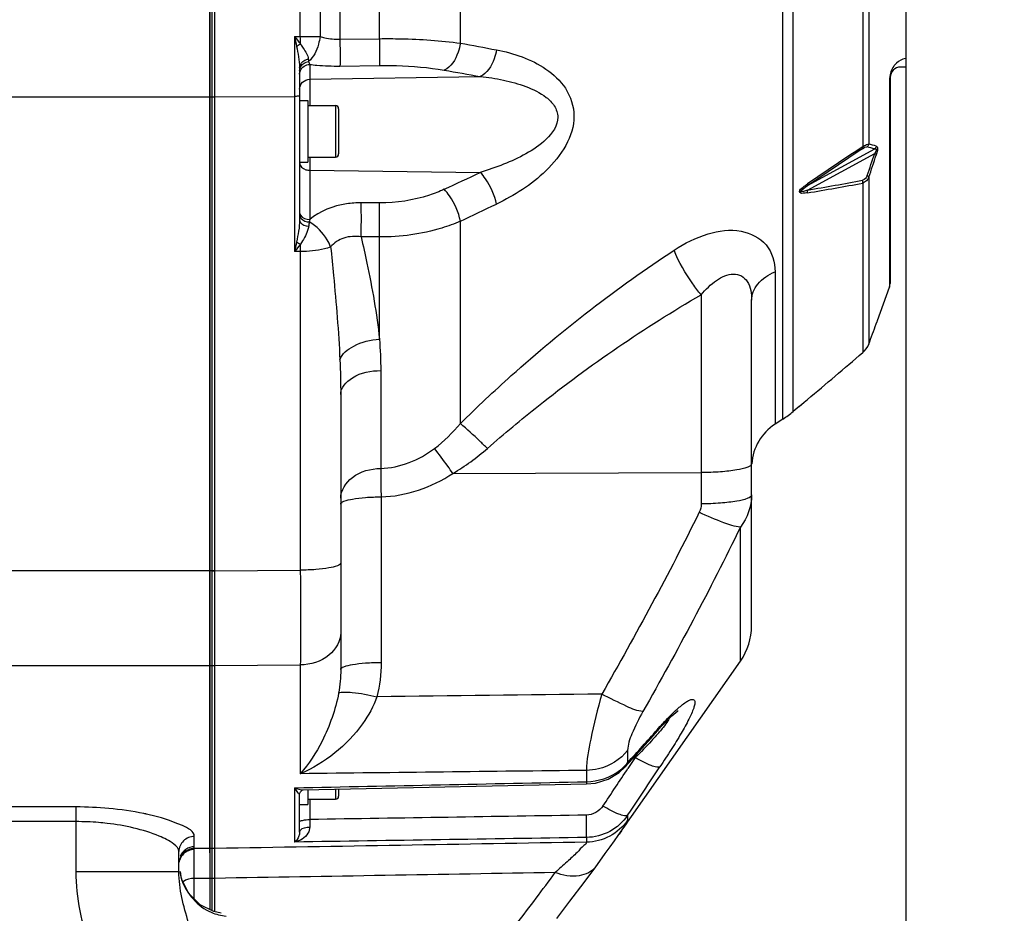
# Model space of a CAD drawing. Header units: millimetres. Extents: x 0 to 12486, y 0 to 8400.
# Tile 11 of 111: x 3119 to 3311, y 5406 to 5580. Entities that reach past the tile are written whole.
import ezdxf

# ---------------------------------------------------------------- set-up
doc = ezdxf.new("R2010")
doc.units = ezdxf.units.MM
doc.header["$LTSCALE"] = 653.4
doc.layers.get('0').update_dxf_attribs({"linetype": 'CONTINUOUS'})
for name, color, linetype in [('304102000092DXF_CONTINUOUS_LINE', 7, 'CONTINUOUS'), ('304103000034DXF_CONTINUOUS_LINE', 7, 'CONTINUOUS'), ('304106000066DXF_CONTINUOUS_LINE', 7, 'CONTINUOUS'), ('501023000100DXF_CONTINUOUS_LINE', 7, 'CONTINUOUS'), ('504021000002DXF_CONTINUOUS_LINE', 7, 'CONTINUOUS'), ('DRW0004_DXF_DIMENSION', 7, 'CONTINUOUS')]:
    doc.layers.add(name, color=color, linetype=linetype)
doc.styles.get("Standard").update_dxf_attribs({"font": 'txt', "width": 0.7})
doc.dimstyles.new('DIMSTYLE_2', dxfattribs={"dimtxt": 100, "dimasz": 60, "dimexe": 1.5, "dimexo": 0, "dimgap": 1.25, "dimtad": 1, "dimdsep": 46, "dimtxsty": 'Standard', "dimblk": '_FILLED', "dimblk1": '_FILLED', "dimblk2": '_FILLED', "dimcen": 0.09, "dimclrt": 5, "dimazin": 2, "dimtp": 0.5, "dimtm": 0.5, "dimtfac": 1, "dimtofl": 0, "dimtmove": 0, "dimatfit": 3, "dimldrblk": '_FILLED', "dimfxl": 0, "dimtolj": 1, "dimarcsym": 0})

# ---------------------------------------------------------------- blocks, each defined once
blk = doc.blocks.new('_FILLED')
at = {"color": 0, "linetype": 'ByBlock'}
blk.add_solid([(0, 0), (-1, 0.1167), (-1, -0.1167)], dxfattribs=at)
blk = doc.blocks.new('*D3')
at = {"layer": 'DRW0004_DXF_DIMENSION', "color": 2, "linetype": 'Continuous'}
for p, q in [((3291.67, 5572.74), (3291.67, 4877.93)), ((3058.17, 4907.93), (3174.92, 4907.93)), ((3291.67, 4907.93), (3174.92, 4907.93)), ((3174.92, 4907.93), (3729.11, 4907.93))]:
    blk.add_line(p, q, dxfattribs=at)
at = {"layer": 'DRW0004_DXF_DIMENSION', "color": 2, "linetype": 'Continuous', "xscale": 60, "yscale": 60, "zscale": 60, "rotation": 180}
blk.add_blockref('_FILLED', (3058.17, 4907.93), dxfattribs=at)
at = {"layer": 'DRW0004_DXF_DIMENSION', "color": 2, "linetype": 'Continuous', "xscale": 60, "yscale": 60, "zscale": 60}
blk.add_blockref('_FILLED', (3291.67, 4907.93), dxfattribs=at)
at = {"layer": 'DRW0004_DXF_DIMENSION', "color": 5, "linetype": 'Continuous', "insert": (3379.11, 5032.93), "char_height": 100, "width": 350, "attachment_point": 1, "line_spacing_factor": 0.9}
blk.add_mtext('233.5', dxfattribs=at)

msp = doc.modelspace()

# ---------------------------------------------------------------- linework, layer by layer
at = {"layer": '304102000092DXF_CONTINUOUS_LINE', "color": 7, "linetype": 'Continuous'}
for p, q in [((3156.672, 5406.829), (3156.672, 5715.316)), ((3291.672, 5606.049), (3291.672, 5571.049)), ((3173.672, 5570.974), (3173.672, 5541.297)), ((3291.672, 5571.049), (3290.672, 5571.049)), ((3288.672, 5569.049), (3288.672, 5528.901)), ((3288.551, 5528.217), (3288.672, 5528.901)), ((3286.183, 5521.711), (3288.551, 5528.217)), ((3261.672, 5462.333), (3261.672, 5525.673)), ((3285.942, 5521.057), (3286.107, 5521.506)), ((3286.107, 5521.506), (3286.175, 5521.688)), ((3286.175, 5521.688), (3286.184, 5521.714)), ((3181.672, 5507.321), (3181.672, 5453.797)), ((3270.964, 5505.008), (3271.933, 5505.824)), ((3271.933, 5505.824), (3272.563, 5506.355)), ((3270.964, 5505.008), (3269.777, 5504.012)), ((3271.021, 5505.054), (3271.137, 5505.154)), ((3267.783, 5502.539), (3266.241, 5501.542)), ((3243.407, 5441.919), (3244.098, 5442.682)), ((3239.126, 5437.123), (3237.085, 5434.849)), ((3174.388, 5430.389), (3229.54, 5431.521)), ((3173.672, 5422.113), (3173.672, 5429.511))]:
    msp.add_line(p, q, dxfattribs=at)
at = {"layer": '304102000092DXF_CONTINUOUS_LINE', "color": 9, "linetype": 'Continuous'}
for p, q in [((3204.981, 5575.709), (3204.979, 5715.176)), ((3267.783, 5502.539), (3267.783, 5674.559)), ((3269.777, 5504.012), (3269.777, 5673.086)), ((3173.811, 5576.997), (3173.811, 5657.805)), ((3189.208, 5576.583), (3189.211, 5638.673)), ((3283.301, 5621.546), (3283.302, 5555.552)), ((3284.489, 5621.016), (3284.489, 5556.082)), ((3177.666, 5588.549), (3177.666, 5577.002)), ((3181.521, 5588.549), (3181.521, 5576.475)), ((3172.689, 5576.981), (3173.811, 5576.997)), ((3172.689, 5576.981), (3172.689, 5535.145)), ((3181.521, 5576.475), (3189.208, 5576.583)), ((3175.637, 5571.57), (3175.637, 5563.549)), ((3181.521, 5571.261), (3189.211, 5571.364)), ((3175.637, 5568.671), (3208.845, 5569.228)), ((3288.551, 5568.825), (3288.551, 5528.217)), ((3156.672, 5565.28), (3172.689, 5565.329)), ((3272.557, 5547.975), (3285.641, 5555.115)), ((3272.557, 5547.109), (3285.641, 5554.249)), ((3175.637, 5553.549), (3175.637, 5541.362)), ((3175.637, 5550.961), (3208.845, 5550.544)), ((3283.301, 5548.472), (3283.302, 5515.475)), ((3284.489, 5549.621), (3284.489, 5517.153)), ((3189.211, 5544.614), (3185.667, 5544.629)), ((3204.979, 5501.673), (3204.981, 5541.053)), ((3189.208, 5537.985), (3185.668, 5538.002)), ((3189.211, 5518.088), (3189.208, 5537.985)), ((3173.811, 5535.138), (3172.689, 5535.145)), ((3173.811, 5535.138), (3173.811, 5473.144)), ((3266.241, 5531.207), (3266.241, 5501.542)), ((3251.846, 5526.746), (3251.846, 5486.039)), ((3189.465, 5511.981), (3189.464, 5492.938)), ((3271.137, 5505.154), (3271.413, 5505.387)), ((3203.499, 5491.978), (3251.846, 5492.126)), ((3189.532, 5487.401), (3189.532, 5455.186)), ((3259.502, 5455.449), (3259.502, 5481.522)), ((3157.172, 5472.984), (3173.811, 5473.144)), ((3156.672, 5472.979), (3157.172, 5472.984)), ((3156.672, 5454.543), (3157.172, 5454.548)), ((3157.172, 5454.548), (3173.811, 5454.693)), ((3173.811, 5454.693), (3173.811, 5433.514)), ((3243.27, 5442.041), (3243.838, 5442.677)), ((3243.838, 5442.677), (3243.407, 5441.919)), ((3237.539, 5438.065), (3237.539, 5435.662)), ((3237.539, 5435.662), (3237.087, 5434.851)), ((3239.028, 5436.666), (3237.595, 5434.51)), ((3238.714, 5436.664), (3239.028, 5436.666)), ((3229.522, 5434.165), (3229.522, 5431.952)), ((3172.689, 5430.777), (3172.689, 5420.209)), ((3175.637, 5428.549), (3175.637, 5424.599)), ((3237.539, 5425.421), (3237.539, 5424.444)), ((3229.522, 5421.107), (3229.522, 5420.191)), ((3157.172, 5418.959), (3156.672, 5418.951)), ((3157.172, 5413.15), (3156.672, 5413.141))]:
    msp.add_line(p, q, dxfattribs=at)
for points in [[(3283.301, 5555.551), (3283.325, 5555.405), (3283.323, 5555.276), (3283.297, 5555.171)], [(3272.561, 5548.326), (3272.581, 5548.19), (3272.58, 5548.072), (3272.557, 5547.975)], [(3283.301, 5548.472), (3283.325, 5548.652), (3283.323, 5548.841), (3283.297, 5549.032)], [(3272.561, 5546.577), (3272.581, 5546.749), (3272.58, 5546.928), (3272.557, 5547.109)]]:
    msp.add_lwpolyline(points, dxfattribs=at)
at = {"layer": '304102000092DXF_CONTINUOUS_LINE', "color": 7, "linetype": 'Continuous'}
for points in [[(3231.314, 5415.423), (3232.123, 5416.524), (3233.195, 5417.986), (3234.15, 5419.296), (3234.991, 5420.462), (3235.725, 5421.494), (3259.502, 5455.449)], [(3244.098, 5442.682), (3245.18, 5443.818), (3246.146, 5444.755), (3246.894, 5445.41), (3247.321, 5445.737), (3247.376, 5445.773)], [(3239.126, 5437.123), (3241.503, 5439.783), (3243.406, 5441.919)], [(3229.54, 5431.521), (3231.293, 5431.696), (3233.752, 5432.45), (3235.911, 5433.749), (3237.085, 5434.849)], [(3173.672, 5429.511), (3173.678, 5429.603), (3173.835, 5430.009)], [(3173.835, 5430.009), (3174.146, 5430.303), (3174.284, 5430.367)], [(3174.284, 5430.367), (3174.372, 5430.388), (3174.387, 5430.389)], [(3223.721, 5405.321), (3226.284, 5408.683), (3229.053, 5412.367), (3231.314, 5415.423)]]:
    msp.add_lwpolyline(points, dxfattribs=at)
at = {"layer": '304102000092DXF_CONTINUOUS_LINE', "color": 9, "linetype": 'Continuous'}
for centre, radius, start, end in [((2833.341, 5572.881), 340.495, 0.45001, 0.69258), ((3291.89, 5568.822), 3.339, 177.30774, 179.95196), ((3272.193, 5509.491), 48.186, 73.42053, 75.21589), ((4829.339, 3236.119), 2787.158, 123.6902, 123.955968), ((4986.854, 3011.804), 3061.494, 123.810268, 124.052552), ((3271.894, 5507.62), 49.444, 73.85726, 75.60345), ((2849.977, 5699.09), 459.111, 341.04348, 341.61009), ((2853.193, 5697.416), 455.916, 341.08451, 341.65638), ((1714.155, 8739.267), 3521.655, 294.988412, 295.114484), ((3177.74, 6107.687), 568.54, 279.60014, 280.69974), ((3177.165, 6118.8), 580.12, 279.464834, 280.541995), ((2044.309, 7982.961), 2703.715, 295.422378, 295.587162), ((3247.394, 5527.404), 73.102, 168.99256, 169.35667), ((2858.333, 5538.11), 315.493, 359.46028, 359.71828), ((1811.705, 6722.378), 1920.583, 317.935946, 318.191773), ((3209.196, 5471.035), 45.34, 318.41266, 319.65155), ((1313.087, 6715.239), 2316.71, 326.168964, 326.449825), ((1201.598, 6789.893), 2445.883, 326.142748, 326.347921), ((2743.557, 5767.212), 595.688, 322.470823, 323.666245)]:
    msp.add_arc(centre, radius, start, end, dxfattribs=at)
at = {"layer": '304102000092DXF_CONTINUOUS_LINE', "color": 7, "linetype": 'Continuous'}
for centre, radius, start, end in [((3290.672, 5569.049), 2, 90.00006, 180), ((2784.611, 5705.506), 534.186, 339.35369, 339.80051), ((2092.578, 6906.83), 1831.309, 310.116091, 310.55697), ((3256.922, 5519.333), 20, 302.89233, 310), ((3271.672, 5493.145), 10, 122.89233, 175.91347), ((3249.672, 5462.332), 12, 325, 360)]:
    msp.add_arc(centre, radius, start, end, dxfattribs=at)
at = {"layer": '304102000092DXF_CONTINUOUS_LINE', "color": 9, "linetype": 'Continuous'}
for points in [[(3172.689, 5576.981), (3172.818, 5576.35), (3172.946, 5575.719), (3173.07, 5575.087)], [(3172.689, 5576.981), (3173.069, 5576.507), (3173.451, 5576.034), (3173.826, 5575.556)], [(3173.07, 5575.087), (3173.297, 5575.251), (3173.531, 5575.419), (3173.795, 5575.512)], [(3173.07, 5575.087), (3173.336, 5573.727), (3173.672, 5572.36), (3173.672, 5570.974)], [(3204.981, 5575.709), (3207.321, 5575.278), (3209.66, 5574.845), (3211.999, 5574.409)], [(3173.672, 5570.342), (3173.672, 5570.629), (3173.755, 5570.924), (3173.899, 5571.173)], [(3173.821, 5570.376), (3174.104, 5571.043), (3174.913, 5571.558), (3175.637, 5571.57)], [(3173.899, 5571.173), (3174.2, 5571.689), (3174.828, 5572.053), (3175.421, 5572.12)], [(3175.421, 5572.12), (3175.487, 5571.934), (3175.555, 5571.749), (3175.637, 5571.57)], [(3173.672, 5569.649), (3173.672, 5569.896), (3173.724, 5570.149), (3173.821, 5570.376)], [(3201.825, 5570.455), (3204.166, 5570.048), (3206.505, 5569.639), (3208.845, 5569.228)], [(3288.774, 5570.157), (3288.644, 5569.779), (3288.573, 5569.378), (3288.555, 5568.979)], [(3284.489, 5556.082), (3284.452, 5555.87), (3284.342, 5555.66), (3284.188, 5555.511)], [(3285.942, 5555.673), (3285.904, 5555.465), (3285.794, 5555.261), (3285.641, 5555.115)], [(3284.188, 5549.947), (3284.049, 5549.545), (3283.715, 5549.111), (3283.297, 5549.032)], [(3284.489, 5549.621), (3284.289, 5549.107), (3283.835, 5548.608), (3283.301, 5548.472)], [(3173.672, 5542.299), (3173.672, 5542.039), (3173.791, 5541.771), (3173.962, 5541.575)], [(3173.821, 5542.256), (3174.154, 5541.669), (3174.962, 5541.37), (3175.637, 5541.361)], [(3173.672, 5541.297), (3173.672, 5539.852), (3173.346, 5538.422), (3173.068, 5537.004)], [(3173.962, 5541.575), (3174.339, 5541.141), (3174.976, 5540.93), (3175.55, 5540.906)], [(3175.55, 5540.906), (3175.505, 5540.626), (3175.457, 5540.345), (3175.441, 5540.062)], [(3173.068, 5537.004), (3172.946, 5536.384), (3172.818, 5535.764), (3172.689, 5535.145)], [(3173.822, 5536.559), (3173.456, 5536.078), (3173.075, 5535.609), (3172.689, 5535.145)], [(3173.068, 5537.004), (3173.306, 5536.859), (3173.545, 5536.714), (3173.791, 5536.583)], [(3189.211, 5518.088), (3189.368, 5516.057), (3189.465, 5514.018), (3189.465, 5511.981)], [(3181.511, 5514.077), (3181.611, 5511.827), (3181.672, 5509.574), (3181.672, 5507.321)], [(3199.929, 5496.823), (3201.785, 5498.238), (3203.462, 5499.899), (3204.979, 5501.673)], [(3189.464, 5492.938), (3193.184, 5493.026), (3196.969, 5494.567), (3199.929, 5496.823)], [(3203.5, 5491.978), (3205.901, 5493.354), (3208.154, 5495.007), (3210.235, 5496.831)], [(3189.532, 5487.401), (3194.431, 5487.51), (3199.427, 5489.254), (3203.499, 5491.978)], [(3261.672, 5487.775), (3261.672, 5485.569), (3260.848, 5483.27), (3259.502, 5481.521)], [(3251.846, 5486.039), (3251.846, 5485.479), (3251.733, 5484.899), (3251.485, 5484.396)], [(3251.485, 5484.396), (3245.566, 5472.397), (3239.153, 5460.64), (3232.509, 5449.026)], [(3259.502, 5481.522), (3253.61, 5469.344), (3247.193, 5457.418), (3240.526, 5445.646)], [(3189.532, 5455.186), (3189.532, 5452.939), (3189.275, 5450.673), (3188.731, 5448.493)], [(3181.672, 5453.797), (3181.672, 5452.267), (3181.55, 5450.729), (3181.271, 5449.224)], [(3232.509, 5449.026), (3217.917, 5448.848), (3203.324, 5448.671), (3188.731, 5448.493)], [(3244.454, 5442.538), (3244.225, 5442.248), (3243.99, 5441.962), (3243.751, 5441.68)], [(3235.964, 5434.132), (3236.545, 5434.577), (3237.079, 5435.093), (3237.539, 5435.662)], [(3229.522, 5434.165), (3210.952, 5433.948), (3192.382, 5433.731), (3173.811, 5433.514)], [(3229.522, 5431.952), (3231.789, 5431.993), (3234.165, 5432.753), (3235.964, 5434.132)], [(3172.689, 5430.777), (3191.633, 5431.168), (3210.578, 5431.56), (3229.522, 5431.952)], [(3172.689, 5430.777), (3173.22, 5430.541), (3173.807, 5430.377), (3174.387, 5430.389)], [(3232.729, 5427.228), (3232.048, 5426.214), (3230.743, 5425.474), (3229.522, 5425.455)], [(3229.522, 5425.455), (3211.56, 5425.169), (3193.599, 5424.884), (3175.637, 5424.599)], [(3175.637, 5424.599), (3175.635, 5424.112), (3175.633, 5423.624), (3175.632, 5423.136)], [(3229.522, 5420.191), (3205.405, 5419.78), (3181.288, 5419.37), (3157.172, 5418.959)], [(3229.522, 5421.107), (3210.578, 5420.807), (3191.633, 5420.508), (3172.689, 5420.209)], [(3223.431, 5414.274), (3201.344, 5413.899), (3179.258, 5413.524), (3157.172, 5413.15)]]:
    msp.add_open_spline(points, degree=3, dxfattribs=at)
for points, knots in [([(3173.811, 5576.997), (3174.795, 5577.002), (3176.08, 5577.004), (3177.364, 5577.003), (3177.666, 5577.002)], [0, 0, 0, 0, 0.7653174, 1, 1, 1, 1]), ([(3177.666, 5577.002), (3177.589, 5576.494), (3177.201, 5574.743), (3176.399, 5572.968), (3175.421, 5572.12)], [0, 0, 0, 0, 0.2840351, 1, 1, 1, 1]), ([(3177.666, 5577.002), (3177.957, 5576.909), (3179.213, 5576.571), (3180.526, 5576.452), (3181.521, 5576.475)], [0, 0, 0, 0, 0.2349492, 1, 1, 1, 1]), ([(3173.826, 5575.556), (3174.002, 5575.278), (3174.6, 5574.358), (3175.3, 5573.383), (3175.364, 5572.601)], [0, 0, 0, 0, 0.2953951, 1, 1, 1, 1]), ([(3181.521, 5576.475), (3181.528, 5575.895), (3181.538, 5574.158), (3181.571, 5572.418), (3181.521, 5571.261)], [0, 0, 0, 0, 0.3333977, 1, 1, 1, 1]), ([(3189.208, 5576.583), (3190.6, 5576.599), (3195.867, 5576.572), (3201.139, 5576.224), (3204.981, 5575.709)], [0, 0, 0, 0, 0.2641215, 1, 1, 1, 1]), ([(3189.211, 5576.583), (3189.218, 5576.003), (3189.228, 5574.264), (3189.261, 5572.523), (3189.211, 5571.364)], [0, 0, 0, 0, 0.3333709, 1, 1, 1, 1]), ([(3204.979, 5575.709), (3204.877, 5575.104), (3204.371, 5573.131), (3203.176, 5571.02), (3201.825, 5570.455)], [0, 0, 0, 0, 0.295515, 1, 1, 1, 1]), ([(3211.999, 5574.409), (3211.894, 5573.811), (3211.38, 5571.861), (3210.184, 5569.785), (3208.846, 5569.228)], [0, 0, 0, 0, 0.2954294, 1, 1, 1, 1]), ([(3211.999, 5574.409), (3213.695, 5574.094), (3217.058, 5573.196), (3221.781, 5570.859), (3225.877, 5567.141), (3228.361, 5559.33), (3222.104, 5550.126), (3215.486, 5546.071), (3211.999, 5544.401)], [0, 0, 0, 0, 0.1151412, 0.2309446, 0.3494072, 0.4756592, 0.7419071, 1, 1, 1, 1]), ([(3173.672, 5570.974), (3173.672, 5571.563), (3174.342, 5572.375), (3175.135, 5572.572), (3175.364, 5572.601)], [0, 0, 0, 0, 0.7187378, 1, 1, 1, 1]), ([(3175.364, 5572.601), (3175.371, 5572.516), (3175.386, 5572.355), (3175.409, 5572.195), (3175.422, 5572.12)], [0, 0, 0, 0, 0.5304696, 1, 1, 1, 1]), ([(3175.637, 5571.57), (3176.102, 5571.511), (3178.056, 5571.305), (3180.024, 5571.241), (3181.521, 5571.261)], [0, 0, 0, 0, 0.2383337, 1, 1, 1, 1]), ([(3189.211, 5571.364), (3190.326, 5571.379), (3194.544, 5571.347), (3198.767, 5570.988), (3201.825, 5570.455)], [0, 0, 0, 0, 0.264258, 1, 1, 1, 1]), ([(3289.554, 5571.495), (3289.482, 5571.413), (3289.156, 5571.011), (3288.907, 5570.544), (3288.774, 5570.157)], [0, 0, 0, 0, 0.2088872, 1, 1, 1, 1]), ([(3291.672, 5572.742), (3291.494, 5572.703), (3290.699, 5572.473), (3289.98, 5571.979), (3289.554, 5571.495)], [0, 0, 0, 0, 0.2200163, 1, 1, 1, 1]), ([(3208.845, 5569.228), (3210.354, 5569.065), (3213.357, 5568.607), (3217.735, 5567.409), (3221.185, 5565.746), (3223.408, 5563.612), (3224.476, 5560.415), (3221.799, 5556.675), (3216.484, 5553.246), (3211.901, 5551.461), (3208.845, 5550.544)], [0, 0, 0, 0, 0.1215005, 0.2424578, 0.3627336, 0.4232801, 0.4853219, 0.6141957, 0.7447123, 1, 1, 1, 1]), ([(3288.672, 5569.049), (3288.672, 5569.01), (3288.645, 5568.923), (3288.587, 5568.857), (3288.551, 5568.825)], [0, 0, 0, 0, 0.4526014, 1, 1, 1, 1]), ([(3173.672, 5566.75), (3173.672, 5567.238), (3174.108, 5568.263), (3175.135, 5568.663), (3175.637, 5568.671)], [0, 0, 0, 0, 0.4930108, 1, 1, 1, 1]), ([(3173.672, 5565.502), (3173.672, 5565.398), (3173.167, 5565.372), (3172.922, 5565.329), (3172.689, 5565.329)], [0, 0, 0, 0, 0.3086581, 1, 1, 1, 1]), ([(3283.297, 5555.171), (3283.387, 5555.231), (3283.582, 5555.315), (3283.841, 5555.621), (3284.007, 5555.422), (3283.989, 5555.377)], [0, 0, 0, 0, 0.3825307, 0.8265793, 1, 1, 1, 1]), ([(3283.302, 5555.552), (3283.428, 5555.627), (3283.806, 5555.833), (3284.203, 5556.049), (3284.489, 5556.082)], [0, 0, 0, 0, 0.3377072, 1, 1, 1, 1]), ([(3285.942, 5555.673), (3286.011, 5555.653), (3286.248, 5555.413), (3286.161, 5554.735), (3286.04, 5554.227), (3285.942, 5553.933)], [0, 0, 0, 0, 0.1161744, 0.4966428, 1, 1, 1, 1]), ([(3285.641, 5555.115), (3285.709, 5555.131), (3285.854, 5555.218), (3286.005, 5554.921), (3285.814, 5554.62), (3285.722, 5554.363), (3285.641, 5554.249)], [0, 0, 0, 0, 0.1737471, 0.3158492, 0.6522075, 1, 1, 1, 1]), ([(3285.942, 5553.933), (3285.919, 5553.992), (3285.826, 5554.111), (3285.711, 5554.202), (3285.641, 5554.249)], [0, 0, 0, 0, 0.4331151, 1, 1, 1, 1]), ([(3173.672, 5552.402), (3173.672, 5551.804), (3174.553, 5551.057), (3175.382, 5550.965), (3175.637, 5550.961)], [0, 0, 0, 0, 0.7014038, 1, 1, 1, 1]), ([(3211.999, 5544.401), (3211.652, 5546.144), (3210.677, 5548.345), (3209.225, 5550.16), (3208.846, 5550.544)], [0, 0, 0, 0, 0.7668725, 1, 1, 1, 1]), ([(3284.489, 5549.621), (3284.467, 5549.681), (3284.374, 5549.805), (3284.258, 5549.899), (3284.188, 5549.947)], [0, 0, 0, 0, 0.4327675, 1, 1, 1, 1]), ([(3272.561, 5546.577), (3272.273, 5546.529), (3271.855, 5546.531), (3271.246, 5546.409), (3270.763, 5547.066), (3271.78, 5547.712), (3272.264, 5548.125), (3272.561, 5548.326)], [0, 0, 0, 0, 0.2245019, 0.3330008, 0.4411221, 0.7239886, 1, 1, 1, 1]), ([(3272.557, 5547.109), (3272.118, 5546.957), (3270.275, 5546.371), (3272.047, 5547.662), (3272.557, 5547.975)], [0, 0, 0, 0, 0.4370433, 1, 1, 1, 1]), ([(3201.825, 5547.263), (3200.885, 5546.825), (3196.863, 5545.241), (3192.49, 5544.6), (3189.211, 5544.614)], [0, 0, 0, 0, 0.2403379, 1, 1, 1, 1]), ([(3204.979, 5541.052), (3204.641, 5542.813), (3203.665, 5545.038), (3202.208, 5546.874), (3201.825, 5547.263)], [0, 0, 0, 0, 0.7666825, 1, 1, 1, 1]), ([(3185.667, 5544.629), (3184.712, 5544.633), (3181.174, 5544.398), (3177.606, 5543.059), (3175.637, 5541.362)], [0, 0, 0, 0, 0.268705, 1, 1, 1, 1]), ([(3185.667, 5538.002), (3185.675, 5538.582), (3185.694, 5540.79), (3185.695, 5543), (3185.667, 5544.629)], [0, 0, 0, 0, 0.262229, 1, 1, 1, 1]), ([(3189.211, 5537.985), (3189.218, 5538.565), (3189.238, 5540.774), (3189.239, 5542.984), (3189.211, 5544.614)], [0, 0, 0, 0, 0.2622051, 1, 1, 1, 1]), ([(3173.672, 5542.802), (3173.672, 5542.708), (3173.698, 5542.518), (3173.773, 5542.34), (3173.821, 5542.256)], [0, 0, 0, 0, 0.4909764, 1, 1, 1, 1]), ([(3173.672, 5541.297), (3173.672, 5541.145), (3173.932, 5540.388), (3174.832, 5540.118), (3175.434, 5540.074)], [0, 0, 0, 0, 0.2010377, 1, 1, 1, 1]), ([(3179.718, 5536.044), (3179.546, 5536.532), (3178.602, 5538.481), (3176.979, 5540.099), (3175.55, 5540.906)], [0, 0, 0, 0, 0.2398919, 1, 1, 1, 1]), ([(3204.981, 5541.053), (3203.798, 5540.546), (3198.736, 5538.712), (3193.298, 5537.975), (3189.208, 5537.985)], [0, 0, 0, 0, 0.2394089, 1, 1, 1, 1]), ([(3175.434, 5540.074), (3175.402, 5539.784), (3175.082, 5538.515), (3174.351, 5537.415), (3173.822, 5536.56)], [0, 0, 0, 0, 0.22468, 1, 1, 1, 1]), ([(3246.59, 5535.417), (3248.632, 5536.757), (3252.783, 5538.856), (3259.365, 5539.772), (3265.104, 5536.989), (3266.241, 5533.046), (3266.241, 5531.207)], [0, 0, 0, 0, 0.2950473, 0.5550007, 0.7777836, 1, 1, 1, 1]), ([(3185.668, 5538.002), (3184.551, 5538.169), (3182.3, 5538.096), (3180.376, 5536.838), (3179.718, 5536.044)], [0, 0, 0, 0, 0.5226801, 1, 1, 1, 1]), ([(3185.668, 5538.002), (3186.04, 5536.301), (3187.469, 5529.713), (3188.723, 5523.066), (3189.211, 5518.088)], [0, 0, 0, 0, 0.2582944, 1, 1, 1, 1]), ([(3179.718, 5536.044), (3179.321, 5535.891), (3177.403, 5535.313), (3175.384, 5535.141), (3173.811, 5535.138)], [0, 0, 0, 0, 0.2130635, 1, 1, 1, 1]), ([(3179.718, 5536.044), (3179.905, 5534.195), (3180.638, 5526.885), (3181.268, 5519.56), (3181.511, 5514.077)], [0, 0, 0, 0, 0.2529175, 1, 1, 1, 1]), ([(3204.979, 5501.673), (3208.204, 5504.86), (3221.226, 5517.107), (3235.435, 5528.1), (3246.59, 5535.417)], [0, 0, 0, 0, 0.2536442, 1, 1, 1, 1]), ([(3251.846, 5526.746), (3251.281, 5527.426), (3249.233, 5530.119), (3247.47, 5533.074), (3246.59, 5535.417)], [0, 0, 0, 0, 0.2609041, 1, 1, 1, 1]), ([(3251.846, 5526.746), (3252.736, 5527.787), (3254.539, 5529.569), (3257.481, 5531.003), (3259.766, 5530.537), (3261.448, 5528.823), (3261.672, 5526.917), (3261.672, 5525.673)], [0, 0, 0, 0, 0.2832194, 0.5263193, 0.633395, 0.7426732, 1, 1, 1, 1]), ([(3261.672, 5525.673), (3261.672, 5526.799), (3262.771, 5529.299), (3264.98, 5530.669), (3266.241, 5531.207)], [0, 0, 0, 0, 0.4507891, 1, 1, 1, 1]), ([(3210.235, 5496.831), (3213.483, 5499.677), (3226.619, 5510.625), (3240.798, 5520.324), (3251.846, 5526.746)], [0, 0, 0, 0, 0.2525712, 1, 1, 1, 1]), ([(3181.511, 5514.077), (3181.918, 5515.273), (3184.566, 5517.308), (3187.488, 5517.959), (3189.211, 5518.088)], [0, 0, 0, 0, 0.4223177, 1, 1, 1, 1]), ([(3181.672, 5507.321), (3181.672, 5508.644), (3184.312, 5511.481), (3187.565, 5511.952), (3189.465, 5511.981)], [0, 0, 0, 0, 0.4104096, 1, 1, 1, 1]), ([(3210.235, 5496.831), (3209.744, 5497.306), (3208.022, 5498.952), (3206.274, 5500.573), (3204.979, 5501.673)], [0, 0, 0, 0, 0.2869402, 1, 1, 1, 1]), ([(3203.501, 5491.979), (3203.18, 5492.446), (3202.03, 5494.09), (3200.839, 5495.708), (3199.929, 5496.823)], [0, 0, 0, 0, 0.2824231, 1, 1, 1, 1]), ([(3181.672, 5487.12), (3181.672, 5488.671), (3183.915, 5492.054), (3187.533, 5492.901), (3189.464, 5492.938)], [0, 0, 0, 0, 0.4453618, 1, 1, 1, 1]), ([(3189.464, 5492.938), (3189.467, 5492.542), (3189.483, 5490.697), (3189.51, 5488.851), (3189.533, 5487.401)], [0, 0, 0, 0, 0.2141547, 1, 1, 1, 1]), ([(3261.672, 5493.862), (3261.672, 5493.531), (3260.429, 5492.945), (3258.551, 5492.569), (3255.405, 5492.199), (3253.105, 5492.13), (3251.846, 5492.126)], [0, 0, 0, 0, 0.0976693, 0.3134918, 0.6287962, 1, 1, 1, 1]), ([(3181.672, 5486.012), (3181.672, 5486.277), (3182.666, 5486.746), (3184.169, 5487.046), (3186.686, 5487.343), (3188.525, 5487.398), (3189.532, 5487.401)], [0, 0, 0, 0, 0.0976695, 0.3135218, 0.6287799, 1, 1, 1, 1]), ([(3261.672, 5487.776), (3261.672, 5487.444), (3260.429, 5486.859), (3258.551, 5486.483), (3255.405, 5486.112), (3253.105, 5486.043), (3251.846, 5486.039)], [0, 0, 0, 0, 0.0976695, 0.3134919, 0.6287962, 1, 1, 1, 1]), ([(3259.502, 5481.52), (3258.386, 5481.603), (3255.654, 5482.565), (3253.044, 5483.654), (3251.485, 5484.396)], [0, 0, 0, 0, 0.3931327, 1, 1, 1, 1]), ([(3181.672, 5474.533), (3181.672, 5474.268), (3180.677, 5473.8), (3179.175, 5473.499), (3176.658, 5473.203), (3174.818, 5473.147), (3173.811, 5473.144)], [0, 0, 0, 0, 0.0976702, 0.313522, 0.6287794, 1, 1, 1, 1]), ([(3173.811, 5473.144), (3173.815, 5471.376), (3173.823, 5465.226), (3173.824, 5459.075), (3173.811, 5454.693)], [0, 0, 0, 0, 0.287499, 1, 1, 1, 1]), ([(3181.672, 5461.003), (3181.672, 5459.342), (3179.553, 5455.739), (3175.77, 5454.72), (3173.811, 5454.693)], [0, 0, 0, 0, 0.4588, 1, 1, 1, 1]), ([(3181.672, 5453.797), (3181.672, 5454.062), (3182.666, 5454.531), (3184.168, 5454.831), (3186.686, 5455.127), (3188.525, 5455.183), (3189.532, 5455.186)], [0, 0, 0, 0, 0.0976702, 0.3135221, 0.6287794, 1, 1, 1, 1]), ([(3181.271, 5449.224), (3180.671, 5445.979), (3178.663, 5440.402), (3175.498, 5435.418), (3173.811, 5433.514)], [0, 0, 0, 0, 0.5646979, 1, 1, 1, 1]), ([(3188.732, 5448.493), (3188.074, 5446.625), (3184.54, 5440.306), (3178.57, 5435.569), (3173.811, 5433.514)], [0, 0, 0, 0, 0.2764753, 1, 1, 1, 1]), ([(3181.271, 5449.224), (3181.553, 5449.387), (3182.49, 5449.442), (3184.969, 5449.313), (3187.149, 5448.87), (3188.731, 5448.492)], [0, 0, 0, 0, 0.1291276, 0.3542177, 1, 1, 1, 1]), ([(3232.509, 5449.026), (3231.688, 5446.116), (3230.492, 5441.213), (3229.547, 5436.201), (3229.522, 5434.165)], [0, 0, 0, 0, 0.5975867, 1, 1, 1, 1]), ([(3240.526, 5445.646), (3239.44, 5445.684), (3236.695, 5446.918), (3234.104, 5448.144), (3232.509, 5449.026)], [0, 0, 0, 0, 0.3735774, 1, 1, 1, 1]), ([(3247.189, 5446.091), (3247.728, 5446.574), (3248.479, 5447.213), (3249.489, 5447.808), (3250.008, 5448.019), (3250.482, 5447.979), (3250.676, 5447.544), (3250.603, 5446.976), (3250.269, 5445.788), (3249.362, 5443.889), (3247.878, 5441.221), (3245.98, 5438.141), (3244.579, 5435.987), (3243.838, 5434.87)], [0, 0, 0, 0, 0.1158131, 0.1570763, 0.1863988, 0.2058024, 0.2247634, 0.2540433, 0.2968673, 0.4216667, 0.5890185, 0.7855605, 1, 1, 1, 1]), ([(3240.526, 5445.646), (3239.724, 5444.228), (3238.542, 5441.803), (3237.539, 5439.165), (3237.539, 5438.065)], [0, 0, 0, 0, 0.597076, 1, 1, 1, 1]), ([(3243.838, 5442.677), (3244.131, 5443.006), (3245.206, 5444.183), (3246.329, 5445.32), (3247.189, 5446.091)], [0, 0, 0, 0, 0.2760262, 1, 1, 1, 1]), ([(3245.585, 5444.198), (3245.521, 5444.075), (3245.186, 5443.494), (3244.783, 5442.956), (3244.454, 5442.538)], [0, 0, 0, 0, 0.2075377, 1, 1, 1, 1]), ([(3243.108, 5440.94), (3242.799, 5440.591), (3241.473, 5439.134), (3240.094, 5437.727), (3239.028, 5436.666)], [0, 0, 0, 0, 0.236498, 1, 1, 1, 1]), ([(3237.539, 5438.065), (3236.174, 5436.282), (3233.317, 5434.536), (3230.304, 5434.178), (3229.522, 5434.165)], [0, 0, 0, 0, 0.7417072, 1, 1, 1, 1]), ([(3243.838, 5434.87), (3243.66, 5434.75), (3243, 5434.796), (3241.384, 5435.314), (3240.007, 5436.065), (3239.028, 5436.666)], [0, 0, 0, 0, 0.1230658, 0.341301, 1, 1, 1, 1]), ([(3229.522, 5431.952), (3229.525, 5431.845), (3229.578, 5431.755), (3229.504, 5431.521), (3229.54, 5431.521)], [0, 0, 0, 0, 0.7464306, 1, 1, 1, 1]), ([(3172.689, 5430.777), (3172.753, 5430.662), (3172.975, 5430.286), (3173.226, 5429.924), (3173.433, 5429.699)], [0, 0, 0, 0, 0.2995607, 1, 1, 1, 1]), ([(3173.433, 5429.699), (3173.485, 5429.643), (3173.515, 5429.609), (3173.672, 5429.479), (3173.672, 5429.507)], [0, 0, 0, 0, 0.7321409, 1, 1, 1, 1]), ([(3237.539, 5425.421), (3237.37, 5425.294), (3236.707, 5425.334), (3235.096, 5425.858), (3233.711, 5426.618), (3232.729, 5427.228)], [0, 0, 0, 0, 0.1205199, 0.3377488, 1, 1, 1, 1]), ([(3229.522, 5421.107), (3229.536, 5421.264), (3229.542, 5422.715), (3229.537, 5424.162), (3229.522, 5425.455)], [0, 0, 0, 0, 0.1081923, 1, 1, 1, 1]), ([(3237.539, 5425.421), (3236.651, 5424.137), (3234.238, 5421.952), (3231.083, 5421.134), (3229.522, 5421.107)], [0, 0, 0, 0, 0.5000006, 1, 1, 1, 1]), ([(3173.672, 5424.064), (3173.672, 5424.293), (3174.605, 5424.551), (3175.17, 5424.598), (3175.637, 5424.6)], [0, 0, 0, 0, 0.3285427, 1, 1, 1, 1]), ([(3237.539, 5424.444), (3236.646, 5423.171), (3234.22, 5421.018), (3231.078, 5420.218), (3229.522, 5420.191)], [0, 0, 0, 0, 0.4997934, 1, 1, 1, 1]), ([(3237.539, 5424.444), (3237.539, 5424.118), (3236.818, 5423.212), (3236.315, 5422.336), (3235.895, 5421.736)], [0, 0, 0, 0, 0.3082751, 1, 1, 1, 1]), ([(3175.632, 5423.136), (3175.631, 5422.72), (3175.186, 5421.261), (3173.715, 5420.39), (3172.689, 5420.209)], [0, 0, 0, 0, 0.2853855, 1, 1, 1, 1]), ([(3173.672, 5422.113), (3173.672, 5421.871), (3173.541, 5421.146), (3173.101, 5420.474), (3172.689, 5420.209)], [0, 0, 0, 0, 0.330798, 1, 1, 1, 1]), ([(3173.672, 5422.113), (3173.672, 5422.251), (3174.038, 5423.008), (3174.992, 5423.13), (3175.632, 5423.136)], [0, 0, 0, 0, 0.1775099, 1, 1, 1, 1]), ([(3229.522, 5420.191), (3229.535, 5419.92), (3228.665, 5419.28), (3227.593, 5418.014), (3225.611, 5416.286), (3224.207, 5414.981), (3223.431, 5414.274)], [0, 0, 0, 0, 0.0955373, 0.3176349, 0.6296739, 1, 1, 1, 1]), ([(3231.314, 5415.423), (3230.594, 5414.444), (3227.749, 5413.139), (3224.914, 5413.742), (3223.431, 5414.274)], [0, 0, 0, 0, 0.4353175, 1, 1, 1, 1])]:
    msp.add_open_spline(points, degree=3, knots=knots, dxfattribs=at)
at = {"layer": '304102000092DXF_CONTINUOUS_LINE', "color": 7, "linetype": 'Continuous'}
msp.add_open_spline([(3283.302, 5515.475), (3283.824, 5515.919), (3284.249, 5516.512), (3284.489, 5517.153)], degree=3, dxfattribs=at)
at = {"layer": '304103000034DXF_CONTINUOUS_LINE', "color": 7, "linetype": 'Continuous'}
for p, q in [((3156.172, 5715.316), (3156.172, 5407.081)), ((3150.172, 5414.462), (3150.172, 5418.349)), ((3150.681, 5413.072), (3150.449, 5414.507)), ((3152.13, 5410.206), (3150.681, 5413.072))]:
    msp.add_line(p, q, dxfattribs=at)
at = {"layer": '304103000034DXF_CONTINUOUS_LINE', "color": 9, "linetype": 'Continuous'}
for p, q in [((3025.172, 5565.28), (3156.172, 5565.28)), ((3156.172, 5472.981), (3025.172, 5472.981)), ((3156.172, 5454.542), (3025.172, 5454.542)), ((3130.172, 5427.043), (3025.171, 5427.043)), ((3130.172, 5414.462), (3130.172, 5427.043)), ((3130.172, 5424.193), (3025.172, 5424.193)), ((3153.173, 5418.962), (3153.172, 5421.3)), ((3153.172, 5409.163), (3153.173, 5418.962)), ((3156.172, 5418.962), (3153.173, 5418.962)), ((3130.172, 5414.462), (3150.172, 5414.462)), ((3156.172, 5413.153), (3153.172, 5413.153))]:
    msp.add_line(p, q, dxfattribs=at)
at = {"layer": '304103000034DXF_CONTINUOUS_LINE', "color": 7, "linetype": 'Continuous'}
msp.add_lwpolyline([(3158.425, 5406.348), (3156.983, 5406.673), (3154.325, 5408.01), (3152.13, 5410.206)], dxfattribs=at)
at = {"layer": '304103000034DXF_CONTINUOUS_LINE', "color": 9, "linetype": 'Continuous'}
for centre, radius, start, end in [((3130.193, 5356.869), 70.174, 84.82907, 90.01749), ((3132.8, 5374.705), 52.133, 77.89971, 78.32016), ((3133.014, 5375.704), 51.111, 77.71041, 77.89896), ((3133.296, 5376.992), 49.793, 77.13301, 77.71214), ((3130.174, 5371.553), 52.64, 85.24704, 90.0019), ((3130.342, 5373.703), 50.483, 83.34162, 85.2354), ((3153.182, 5415.965), 3.01, 158.16292, 173.2982), ((3153.126, 5415.8), 2.954, 157.32096, 170.01187), ((3161.155, 5416.304), 10.981, 189.56092, 197.05809), ((3161.009, 5416.264), 10.829, 197.08011, 197.81383), ((3160.309, 5415.634), 9.868, 247.14735, 264.61862)]:
    msp.add_arc(centre, radius, start, end, dxfattribs=at)
for points in [[(3143.354, 5425.758), (3141.099, 5426.225), (3138.811, 5426.548), (3136.518, 5426.757)], [(3151.036, 5418.07), (3150.759, 5417.79), (3150.535, 5417.449), (3150.388, 5417.084)], [(3153.172, 5419.312), (3152.062, 5419.312), (3150.826, 5418.493), (3150.4, 5417.468)], [(3151.051, 5417.901), (3150.775, 5417.629), (3150.55, 5417.296), (3150.4, 5416.939)], [(3153.173, 5418.962), (3152.401, 5418.962), (3151.578, 5418.619), (3151.036, 5418.07)], [(3153.172, 5418.769), (3152.408, 5418.769), (3151.594, 5418.438), (3151.051, 5417.901)], [(3133.02, 5399.43), (3131.239, 5404.209), (3130.172, 5409.362), (3130.172, 5414.462)], [(3150.699, 5412.951), (3151.579, 5410.212), (3153.827, 5407.659), (3156.477, 5406.541)], [(3153.172, 5413.153), (3152.405, 5413.153), (3151.583, 5412.939), (3150.973, 5412.474)]]:
    msp.add_open_spline(points, degree=3, dxfattribs=at)
for points, knots in [([(3153.172, 5421.3), (3153.171, 5422.348), (3149.309, 5424.189), (3146.594, 5425.03), (3144.384, 5425.535)], [0, 0, 0, 0, 0.3160305, 1, 1, 1, 1]), ([(3150.172, 5418.349), (3150.172, 5418.935), (3148.776, 5420.291), (3144.29, 5422.419), (3139.651, 5423.442), (3136.196, 5423.845)], [0, 0, 0, 0, 0.1138338, 0.3244531, 1, 1, 1, 1]), ([(3153.172, 5421.3), (3152.408, 5421.3), (3150.824, 5420.682), (3150.172, 5419.104), (3150.172, 5418.349)], [0, 0, 0, 0, 0.5028847, 1, 1, 1, 1]), ([(3161.365, 5375.476), (3159.633, 5382.156), (3156.108, 5391.737), (3151.963, 5404.56), (3150.172, 5411.085), (3150.172, 5414.462)], [0, 0, 0, 0, 0.5096974, 0.7505954, 1, 1, 1, 1])]:
    msp.add_open_spline(points, degree=3, knots=knots, dxfattribs=at)
at = {"layer": '304106000066DXF_CONTINUOUS_LINE', "color": 7, "linetype": 'Continuous'}
for p, q in [((3156.172, 5418.099), (3156.172, 5715.316)), ((3157.172, 5406.63), (3157.172, 5715.316))]:
    msp.add_line(p, q, dxfattribs=at)
at = {"layer": '304106000066DXF_CONTINUOUS_LINE', "color": 9, "linetype": 'Continuous'}
for p, q in [((3156.172, 5565.28), (3157.172, 5565.28)), ((3157.172, 5472.981), (3156.172, 5472.981)), ((3157.172, 5454.542), (3156.172, 5454.542)), ((3157.172, 5418.951), (3156.172, 5418.951)), ((3157.172, 5413.14), (3156.172, 5413.14))]:
    msp.add_line(p, q, dxfattribs=at)
at = {"layer": '501023000100DXF_CONTINUOUS_LINE', "color": 7, "linetype": 'Continuous'}
for p, q in [((3175.272, 5563.549), (3180.672, 5563.549)), ((3181.272, 5562.949), (3181.272, 5554.149)), ((3175.272, 5553.549), (3180.672, 5553.549)), ((3181.272, 5430.53), (3181.272, 5429.149)), ((3175.272, 5428.549), (3180.672, 5428.549))]:
    msp.add_line(p, q, dxfattribs=at)
at = {"layer": '501023000100DXF_CONTINUOUS_LINE', "color": 9, "linetype": 'Continuous'}
for p, q in [((3180.672, 5563.549), (3180.672, 5553.549)), ((3180.672, 5430.518), (3180.672, 5428.549))]:
    msp.add_line(p, q, dxfattribs=at)
at = {"layer": '501023000100DXF_CONTINUOUS_LINE', "color": 7, "linetype": 'Continuous'}
for centre, start, end in [((3180.672, 5562.949), 0, 90), ((3180.672, 5554.149), 270, 360), ((3180.672, 5429.149), 270, 360)]:
    msp.add_arc(centre, 0.6, start, end, dxfattribs=at)
at = {"layer": '504021000002DXF_CONTINUOUS_LINE', "color": 7, "linetype": 'Continuous'}
for p, q in [((3173.672, 5564.549), (3175.272, 5564.549)), ((3175.272, 5564.549), (3175.272, 5552.549)), ((3173.672, 5552.549), (3175.272, 5552.549)), ((3175.272, 5430.407), (3175.272, 5427.549)), ((3173.672, 5427.549), (3175.272, 5427.549))]:
    msp.add_line(p, q, dxfattribs=at)

# ---------------------------------------------------------------- dimensions: what is measured, and where the dimension line sits
at = {"layer": 'DRW0004_DXF_DIMENSION', "color": 2, "linetype": 'Continuous'}
dim = msp.add_linear_dim(base=(3058.172, 4907.929), p1=(3291.672, 5572.742), p2=(3058.172, 4884.956), angle=180, dimstyle='DIMSTYLE_2', dxfattribs=at)
dim.commit()
dim.dimension.update_dxf_attribs({"geometry": '*D3', "text_midpoint": (3556.294, 4907.929), "dimtype": 160})

doc.saveas('drawing.dxf')
